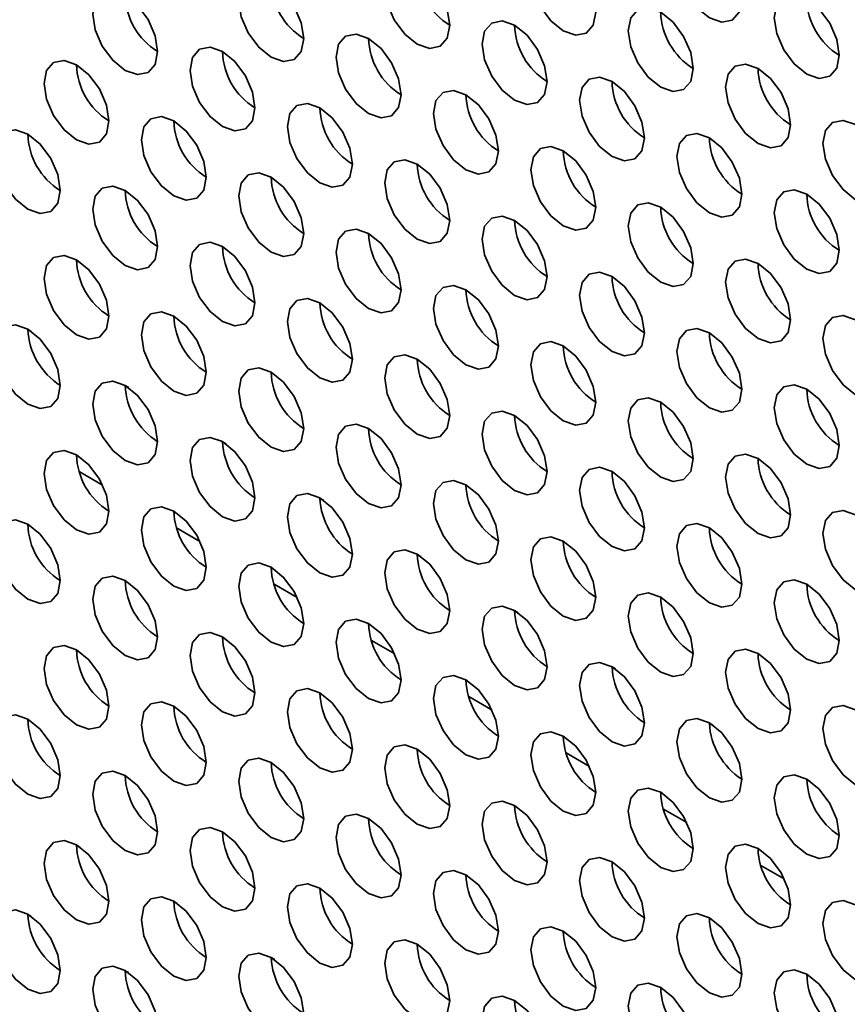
# Model space of a CAD drawing. Header units: millimetres. Extents: x 1 to 1119, y -1 to 863.
# Tile 125 of 211: x 807.54 to 813.56, y 626.09 to 633.24. Entities that reach past the tile are written whole.
import ezdxf

# ---------------------------------------------------------------- set-up
doc = ezdxf.new("R2010")
doc.units = ezdxf.units.MM

msp = doc.modelspace()

# ---------------------------------------------------------------- linework, layer by layer
at = {"color": 7, "linetype": 'Continuous', "lineweight": 35}
for p, q in [((807.6039, 630.9889), (807.6293, 630.9742)), ((808.311, 630.5807), (808.3365, 630.566)), ((809.0181, 630.1725), (809.0436, 630.1578)), ((807.9777, 629.9566), (808.147, 629.8589)), ((809.7252, 629.7643), (809.7507, 629.7496)), ((808.6848, 629.5484), (808.8541, 629.4507)), ((810.4323, 629.3561), (810.4578, 629.3414)), ((809.3919, 629.1402), (809.5612, 629.0424)), ((811.1394, 628.9479), (811.1649, 628.9332)), ((810.099, 628.732), (810.2683, 628.6342)), ((811.8465, 628.5397), (811.872, 628.525)), ((810.8061, 628.3238), (810.9755, 628.226)), ((812.5536, 628.1315), (812.5791, 628.1168)), ((811.5132, 627.9156), (811.6826, 627.8178)), ((813.2607, 627.7233), (813.2862, 627.7086)), ((812.2203, 627.5074), (812.3897, 627.4096)), ((807.9825, 627.2321), (807.9574, 627.2465)), ((812.9275, 627.0992), (813.0968, 627.0014)), ((808.6897, 626.8238), (808.6645, 626.8383)), ((807.6039, 626.7431), (807.628, 626.7291)), ((809.3968, 626.4156), (809.3717, 626.4301)), ((808.311, 626.3349), (808.3352, 626.3209))]:
    msp.add_line(p, q, dxfattribs=at)
at = {"color": 7, "linetype": 'Continuous', "lineweight": 35, "flags": 128}
for points in [[(812.7893, 633.3862), (812.7714, 633.5007), (812.7203, 633.6185), (812.6438, 633.7217), (812.5536, 633.7945), (812.4634, 633.8258), (812.387, 633.811), (812.3359, 633.7521), (812.3179, 633.6583), (812.3359, 633.5438), (812.387, 633.426), (812.4634, 633.3229), (812.5536, 633.2501), (812.6438, 633.2187), (812.7203, 633.2336), (812.7714, 633.2924), (812.7893, 633.3862)], [(811.7287, 633.2908), (811.7107, 633.4054), (811.6596, 633.5232), (811.5832, 633.6263), (811.493, 633.6991), (811.4028, 633.7304), (811.3263, 633.7156), (811.2752, 633.6568), (811.2573, 633.563), (811.2752, 633.4485), (811.3263, 633.3307), (811.4028, 633.2275), (811.493, 633.1547), (811.5832, 633.1234), (811.6596, 633.1382), (811.7107, 633.197), (811.7287, 633.2908)], [(810.668, 633.1955), (810.6501, 633.31), (810.599, 633.4278), (810.5225, 633.5309), (810.4323, 633.6037), (810.3421, 633.6351), (810.2656, 633.6202), (810.2146, 633.5614), (810.1966, 633.4676), (810.2146, 633.3531), (810.2656, 633.2353), (810.3421, 633.1322), (810.4323, 633.0594), (810.5225, 633.028), (810.599, 633.0429), (810.6501, 633.1017), (810.668, 633.1955)], [(809.6074, 633.1001), (809.5894, 633.2146), (809.5383, 633.3324), (809.4619, 633.4356), (809.3717, 633.5084), (809.2815, 633.5397), (809.205, 633.5249), (809.1539, 633.4661), (809.136, 633.3723), (809.1539, 633.2577), (809.205, 633.1399), (809.2815, 633.0368), (809.3717, 632.964), (809.4619, 632.9327), (809.5383, 632.9475), (809.5894, 633.0063), (809.6074, 633.1001)], [(808.5467, 633.0048), (808.5288, 633.1193), (808.4777, 633.2371), (808.4012, 633.3402), (808.311, 633.413), (808.2208, 633.4444), (808.1443, 633.4295), (808.0932, 633.3707), (808.0753, 633.2769), (808.0932, 633.1624), (808.1443, 633.0446), (808.2208, 632.9414), (808.311, 632.8686), (808.4012, 632.8373), (808.4777, 632.8522), (808.5288, 632.911), (808.5467, 633.0048)], [(813.4964, 632.978), (813.4785, 633.0925), (813.4274, 633.2103), (813.3509, 633.3135), (813.2607, 633.3863), (813.1705, 633.4176), (813.0941, 633.4027), (813.043, 633.3439), (813.025, 633.2501), (813.043, 633.1356), (813.0941, 633.0178), (813.1705, 632.9147), (813.2607, 632.8419), (813.3509, 632.8105), (813.4274, 632.8254), (813.4785, 632.8842), (813.4964, 632.978)], [(812.4358, 632.8826), (812.4178, 632.9972), (812.3667, 633.115), (812.2903, 633.2181), (812.2001, 633.2909), (812.1099, 633.3222), (812.0334, 633.3074), (811.9823, 633.2486), (811.9644, 633.1548), (811.9823, 633.0403), (812.0334, 632.9225), (812.1099, 632.8193), (812.2001, 632.7465), (812.2903, 632.7152), (812.3667, 632.73), (812.4178, 632.7888), (812.4358, 632.8826)], [(811.3751, 632.7873), (811.3572, 632.9018), (811.3061, 633.0196), (811.2296, 633.1227), (811.1394, 633.1955), (811.0492, 633.2269), (810.9728, 633.212), (810.9217, 633.1532), (810.9037, 633.0594), (810.9217, 632.9449), (810.9728, 632.8271), (811.0492, 632.724), (811.1394, 632.6512), (811.2296, 632.6198), (811.3061, 632.6347), (811.3572, 632.6935), (811.3751, 632.7873)], [(810.3145, 632.6919), (810.2965, 632.8064), (810.2454, 632.9242), (810.169, 633.0274), (810.0788, 633.1002), (809.9886, 633.1315), (809.9121, 633.1167), (809.861, 633.0579), (809.8431, 632.9641), (809.861, 632.8495), (809.9121, 632.7317), (809.9886, 632.6286), (810.0788, 632.5558), (810.169, 632.5245), (810.2454, 632.5393), (810.2965, 632.5981), (810.3145, 632.6919)], [(809.2538, 632.5966), (809.2359, 632.7111), (809.1848, 632.8289), (809.1083, 632.932), (809.0181, 633.0048), (808.9279, 633.0362), (808.8514, 633.0213), (808.8003, 632.9625), (808.7824, 632.8687), (808.8003, 632.7542), (808.8514, 632.6364), (808.9279, 632.5332), (809.0181, 632.4604), (809.1083, 632.4291), (809.1848, 632.4439), (809.2359, 632.5028), (809.2538, 632.5966)], [(808.1931, 632.5012), (808.1752, 632.6157), (808.1241, 632.7335), (808.0476, 632.8367), (807.9574, 632.9094), (807.8672, 632.9408), (807.7908, 632.9259), (807.7397, 632.8671), (807.7217, 632.7733), (807.7397, 632.6588), (807.7908, 632.541), (807.8672, 632.4379), (807.9574, 632.3651), (808.0476, 632.3337), (808.1241, 632.3486), (808.1752, 632.4074), (808.1931, 632.5012)], [(813.1429, 632.4744), (813.1249, 632.589), (813.0739, 632.7068), (812.9974, 632.8099), (812.9072, 632.8827), (812.817, 632.914), (812.7405, 632.8992), (812.6894, 632.8404), (812.6715, 632.7466), (812.6894, 632.6321), (812.7405, 632.5143), (812.817, 632.4111), (812.9072, 632.3383), (812.9974, 632.307), (813.0739, 632.3218), (813.1249, 632.3806), (813.1429, 632.4744)], [(812.0822, 632.3791), (812.0643, 632.4936), (812.0132, 632.6114), (811.9367, 632.7145), (811.8465, 632.7873), (811.7563, 632.8187), (811.6799, 632.8038), (811.6288, 632.745), (811.6108, 632.6512), (811.6288, 632.5367), (811.6799, 632.4189), (811.7563, 632.3158), (811.8465, 632.243), (811.9367, 632.2116), (812.0132, 632.2265), (812.0643, 632.2853), (812.0822, 632.3791)], [(811.0216, 632.2837), (811.0036, 632.3982), (810.9525, 632.516), (810.8761, 632.6192), (810.7859, 632.692), (810.6957, 632.7233), (810.6192, 632.7085), (810.5681, 632.6496), (810.5502, 632.5559), (810.5681, 632.4413), (810.6192, 632.3235), (810.6957, 632.2204), (810.7859, 632.1476), (810.8761, 632.1162), (810.9525, 632.1311), (811.0036, 632.1899), (811.0216, 632.2837)], [(809.9609, 632.1884), (809.943, 632.3029), (809.8919, 632.4207), (809.8154, 632.5238), (809.7252, 632.5966), (809.635, 632.628), (809.5585, 632.6131), (809.5074, 632.5543), (809.4895, 632.4605), (809.5074, 632.346), (809.5585, 632.2282), (809.635, 632.125), (809.7252, 632.0522), (809.8154, 632.0209), (809.8919, 632.0357), (809.943, 632.0945), (809.9609, 632.1884)], [(808.9002, 632.093), (808.8823, 632.2075), (808.8312, 632.3253), (808.7547, 632.4284), (808.6645, 632.5012), (808.5743, 632.5326), (808.4979, 632.5177), (808.4468, 632.4589), (808.4288, 632.3651), (808.4468, 632.2506), (808.4979, 632.1328), (808.5743, 632.0297), (808.6645, 631.9569), (808.7547, 631.9255), (808.8312, 631.9404), (808.8823, 631.9992), (808.9002, 632.093)], [(813.85, 632.0662), (813.8321, 632.1808), (813.781, 632.2985), (813.7045, 632.4017), (813.6143, 632.4745), (813.5241, 632.5058), (813.4476, 632.491), (813.3965, 632.4322), (813.3786, 632.3384), (813.3965, 632.2239), (813.4476, 632.1061), (813.5241, 632.0029), (813.6143, 631.9301), (813.7045, 631.8988), (813.781, 631.9136), (813.8321, 631.9724), (813.85, 632.0662)], [(807.8396, 631.9976), (807.8216, 632.1121), (807.7706, 632.2299), (807.6941, 632.3331), (807.6039, 632.4059), (807.5137, 632.4372), (807.4372, 632.4224), (807.3861, 632.3636), (807.3682, 632.2698), (807.3861, 632.1552), (807.4372, 632.0374), (807.5137, 631.9343), (807.6039, 631.8615), (807.6941, 631.8302), (807.7706, 631.845), (807.8216, 631.9038), (807.8396, 631.9976)], [(812.7893, 631.9709), (812.7714, 632.0854), (812.7203, 632.2032), (812.6438, 632.3063), (812.5536, 632.3791), (812.4634, 632.4105), (812.387, 632.3956), (812.3359, 632.3368), (812.3179, 632.243), (812.3359, 632.1285), (812.387, 632.0107), (812.4634, 631.9075), (812.5536, 631.8348), (812.6438, 631.8034), (812.7203, 631.8183), (812.7714, 631.8771), (812.7893, 631.9709)], [(811.7287, 631.8755), (811.7107, 631.99), (811.6596, 632.1078), (811.5832, 632.211), (811.493, 632.2838), (811.4028, 632.3151), (811.3263, 632.3003), (811.2752, 632.2414), (811.2573, 632.1476), (811.2752, 632.0331), (811.3263, 631.9153), (811.4028, 631.8122), (811.493, 631.7394), (811.5832, 631.708), (811.6596, 631.7229), (811.7107, 631.7817), (811.7287, 631.8755)], [(810.668, 631.7801), (810.6501, 631.8947), (810.599, 632.0125), (810.5225, 632.1156), (810.4323, 632.1884), (810.3421, 632.2197), (810.2656, 632.2049), (810.2146, 632.1461), (810.1966, 632.0523), (810.2146, 631.9378), (810.2656, 631.82), (810.3421, 631.7168), (810.4323, 631.644), (810.5225, 631.6127), (810.599, 631.6275), (810.6501, 631.6863), (810.668, 631.7801)], [(809.6074, 631.6848), (809.5894, 631.7993), (809.5383, 631.9171), (809.4619, 632.0202), (809.3717, 632.093), (809.2815, 632.1244), (809.205, 632.1095), (809.1539, 632.0507), (809.136, 631.9569), (809.1539, 631.8424), (809.205, 631.7246), (809.2815, 631.6215), (809.3717, 631.5487), (809.4619, 631.5173), (809.5383, 631.5322), (809.5894, 631.591), (809.6074, 631.6848)], [(808.5467, 631.5894), (808.5288, 631.7039), (808.4777, 631.8217), (808.4012, 631.9249), (808.311, 631.9977), (808.2208, 632.029), (808.1443, 632.0142), (808.0932, 631.9554), (808.0753, 631.8616), (808.0932, 631.747), (808.1443, 631.6292), (808.2208, 631.5261), (808.311, 631.4533), (808.4012, 631.422), (808.4777, 631.4368), (808.5288, 631.4956), (808.5467, 631.5894)], [(813.4964, 631.5627), (813.4785, 631.6772), (813.4274, 631.795), (813.3509, 631.8981), (813.2607, 631.9709), (813.1705, 632.0023), (813.0941, 631.9874), (813.043, 631.9286), (813.025, 631.8348), (813.043, 631.7203), (813.0941, 631.6025), (813.1705, 631.4993), (813.2607, 631.4266), (813.3509, 631.3952), (813.4274, 631.4101), (813.4785, 631.4689), (813.4964, 631.5627)], [(812.4358, 631.4673), (812.4178, 631.5818), (812.3667, 631.6996), (812.2903, 631.8028), (812.2001, 631.8756), (812.1099, 631.9069), (812.0334, 631.892), (811.9823, 631.8332), (811.9644, 631.7394), (811.9823, 631.6249), (812.0334, 631.5071), (812.1099, 631.404), (812.2001, 631.3312), (812.2903, 631.2998), (812.3667, 631.3147), (812.4178, 631.3735), (812.4358, 631.4673)], [(811.3751, 631.3719), (811.3572, 631.4865), (811.3061, 631.6043), (811.2296, 631.7074), (811.1394, 631.7802), (811.0492, 631.8115), (810.9728, 631.7967), (810.9217, 631.7379), (810.9037, 631.6441), (810.9217, 631.5296), (810.9728, 631.4118), (811.0492, 631.3086), (811.1394, 631.2358), (811.2296, 631.2045), (811.3061, 631.2193), (811.3572, 631.2781), (811.3751, 631.3719)], [(810.3145, 631.2766), (810.2965, 631.3911), (810.2454, 631.5089), (810.169, 631.612), (810.0788, 631.6848), (809.9886, 631.7162), (809.9121, 631.7013), (809.861, 631.6425), (809.8431, 631.5487), (809.861, 631.4342), (809.9121, 631.3164), (809.9886, 631.2133), (810.0788, 631.1405), (810.169, 631.1091), (810.2454, 631.124), (810.2965, 631.1828), (810.3145, 631.2766)], [(809.2538, 631.1812), (809.2359, 631.2957), (809.1848, 631.4135), (809.1083, 631.5167), (809.0181, 631.5895), (808.9279, 631.6208), (808.8514, 631.606), (808.8003, 631.5472), (808.7824, 631.4534), (808.8003, 631.3388), (808.8514, 631.221), (808.9279, 631.1179), (809.0181, 631.0451), (809.1083, 631.0138), (809.1848, 631.0286), (809.2359, 631.0874), (809.2538, 631.1812)], [(808.1931, 631.0859), (808.1752, 631.2004), (808.1241, 631.3182), (808.0476, 631.4213), (807.9574, 631.4941), (807.8672, 631.5255), (807.7908, 631.5106), (807.7397, 631.4518), (807.7217, 631.358), (807.7397, 631.2435), (807.7908, 631.1257), (807.8672, 631.0225), (807.9574, 630.9497), (808.0476, 630.9184), (808.1241, 630.9332), (808.1752, 630.9921), (808.1931, 631.0859)], [(813.1429, 631.0591), (813.1249, 631.1736), (813.0739, 631.2914), (812.9974, 631.3946), (812.9072, 631.4673), (812.817, 631.4987), (812.7405, 631.4838), (812.6894, 631.425), (812.6715, 631.3312), (812.6894, 631.2167), (812.7405, 631.0989), (812.817, 630.9958), (812.9072, 630.923), (812.9974, 630.8916), (813.0739, 630.9065), (813.1249, 630.9653), (813.1429, 631.0591)], [(812.0822, 630.9637), (812.0643, 631.0783), (812.0132, 631.1961), (811.9367, 631.2992), (811.8465, 631.372), (811.7563, 631.4033), (811.6799, 631.3885), (811.6288, 631.3297), (811.6108, 631.2359), (811.6288, 631.1214), (811.6799, 631.0036), (811.7563, 630.9004), (811.8465, 630.8276), (811.9367, 630.7963), (812.0132, 630.8111), (812.0643, 630.8699), (812.0822, 630.9637)], [(811.0216, 630.8684), (811.0036, 630.9829), (810.9525, 631.1007), (810.8761, 631.2038), (810.7859, 631.2766), (810.6957, 631.308), (810.6192, 631.2931), (810.5681, 631.2343), (810.5502, 631.1405), (810.5681, 631.026), (810.6192, 630.9082), (810.6957, 630.8051), (810.7859, 630.7323), (810.8761, 630.7009), (810.9525, 630.7158), (811.0036, 630.7746), (811.0216, 630.8684)], [(809.9609, 630.773), (809.943, 630.8875), (809.8919, 631.0053), (809.8154, 631.1085), (809.7252, 631.1813), (809.635, 631.2126), (809.5585, 631.1978), (809.5074, 631.1389), (809.4895, 631.0452), (809.5074, 630.9306), (809.5585, 630.8128), (809.635, 630.7097), (809.7252, 630.6369), (809.8154, 630.6055), (809.8919, 630.6204), (809.943, 630.6792), (809.9609, 630.773)], [(808.9002, 630.6777), (808.8823, 630.7922), (808.8312, 630.91), (808.7547, 631.0131), (808.6645, 631.0859), (808.5743, 631.1173), (808.4979, 631.1024), (808.4468, 631.0436), (808.4288, 630.9498), (808.4468, 630.8353), (808.4979, 630.7175), (808.5743, 630.6143), (808.6645, 630.5415), (808.7547, 630.5102), (808.8312, 630.525), (808.8823, 630.5838), (808.9002, 630.6777)], [(813.85, 630.6509), (813.8321, 630.7654), (813.781, 630.8832), (813.7045, 630.9864), (813.6143, 631.0591), (813.5241, 631.0905), (813.4476, 631.0756), (813.3965, 631.0168), (813.3786, 630.923), (813.3965, 630.8085), (813.4476, 630.6907), (813.5241, 630.5876), (813.6143, 630.5148), (813.7045, 630.4834), (813.781, 630.4983), (813.8321, 630.5571), (813.85, 630.6509)], [(807.8396, 630.5823), (807.8216, 630.6968), (807.7706, 630.8146), (807.6941, 630.9177), (807.6039, 630.9905), (807.5137, 631.0219), (807.4372, 631.007), (807.3861, 630.9482), (807.3682, 630.8544), (807.3861, 630.7399), (807.4372, 630.6221), (807.5137, 630.519), (807.6039, 630.4462), (807.6941, 630.4148), (807.7706, 630.4297), (807.8216, 630.4885), (807.8396, 630.5823)], [(812.7893, 630.5555), (812.7714, 630.6701), (812.7203, 630.7878), (812.6438, 630.891), (812.5536, 630.9638), (812.4634, 630.9951), (812.387, 630.9803), (812.3359, 630.9215), (812.3179, 630.8277), (812.3359, 630.7132), (812.387, 630.5954), (812.4634, 630.4922), (812.5536, 630.4194), (812.6438, 630.3881), (812.7203, 630.4029), (812.7714, 630.4617), (812.7893, 630.5555)], [(811.7287, 630.4602), (811.7107, 630.5747), (811.6596, 630.6925), (811.5832, 630.7956), (811.493, 630.8684), (811.4028, 630.8998), (811.3263, 630.8849), (811.2752, 630.8261), (811.2573, 630.7323), (811.2752, 630.6178), (811.3263, 630.5), (811.4028, 630.3968), (811.493, 630.3241), (811.5832, 630.2927), (811.6596, 630.3076), (811.7107, 630.3664), (811.7287, 630.4602)], [(810.668, 630.3648), (810.6501, 630.4793), (810.599, 630.5971), (810.5225, 630.7003), (810.4323, 630.7731), (810.3421, 630.8044), (810.2656, 630.7896), (810.2146, 630.7307), (810.1966, 630.6369), (810.2146, 630.5224), (810.2656, 630.4046), (810.3421, 630.3015), (810.4323, 630.2287), (810.5225, 630.1973), (810.599, 630.2122), (810.6501, 630.271), (810.668, 630.3648)], [(809.6074, 630.2694), (809.5894, 630.384), (809.5383, 630.5018), (809.4619, 630.6049), (809.3717, 630.6777), (809.2815, 630.709), (809.205, 630.6942), (809.1539, 630.6354), (809.136, 630.5416), (809.1539, 630.4271), (809.205, 630.3093), (809.2815, 630.2061), (809.3717, 630.1333), (809.4619, 630.102), (809.5383, 630.1168), (809.5894, 630.1756), (809.6074, 630.2694)], [(808.5467, 630.1741), (808.5288, 630.2886), (808.4777, 630.4064), (808.4012, 630.5095), (808.311, 630.5823), (808.2208, 630.6137), (808.1443, 630.5988), (808.0932, 630.54), (808.0753, 630.4462), (808.0932, 630.3317), (808.1443, 630.2139), (808.2208, 630.1108), (808.311, 630.038), (808.4012, 630.0066), (808.4777, 630.0215), (808.5288, 630.0803), (808.5467, 630.1741)], [(813.4964, 630.1473), (813.4785, 630.2618), (813.4274, 630.3796), (813.3509, 630.4828), (813.2607, 630.5556), (813.1705, 630.5869), (813.0941, 630.5721), (813.043, 630.5133), (813.025, 630.4195), (813.043, 630.3049), (813.0941, 630.1872), (813.1705, 630.084), (813.2607, 630.0112), (813.3509, 629.9799), (813.4274, 629.9947), (813.4785, 630.0535), (813.4964, 630.1473)], [(812.4358, 630.052), (812.4178, 630.1665), (812.3667, 630.2843), (812.2903, 630.3874), (812.2001, 630.4602), (812.1099, 630.4916), (812.0334, 630.4767), (811.9823, 630.4179), (811.9644, 630.3241), (811.9823, 630.2096), (812.0334, 630.0918), (812.1099, 629.9886), (812.2001, 629.9159), (812.2903, 629.8845), (812.3667, 629.8994), (812.4178, 629.9582), (812.4358, 630.052)], [(811.3751, 629.9566), (811.3572, 630.0711), (811.3061, 630.1889), (811.2296, 630.2921), (811.1394, 630.3649), (811.0492, 630.3962), (810.9728, 630.3813), (810.9217, 630.3225), (810.9037, 630.2287), (810.9217, 630.1142), (810.9728, 629.9964), (811.0492, 629.8933), (811.1394, 629.8205), (811.2296, 629.7891), (811.3061, 629.804), (811.3572, 629.8628), (811.3751, 629.9566)], [(810.3145, 629.8612), (810.2965, 629.9758), (810.2454, 630.0936), (810.169, 630.1967), (810.0788, 630.2695), (809.9886, 630.3008), (809.9121, 630.286), (809.861, 630.2272), (809.8431, 630.1334), (809.861, 630.0189), (809.9121, 629.9011), (809.9886, 629.7979), (810.0788, 629.7251), (810.169, 629.6938), (810.2454, 629.7086), (810.2965, 629.7674), (810.3145, 629.8612)], [(809.2538, 629.7659), (809.2359, 629.8804), (809.1848, 629.9982), (809.1083, 630.1013), (809.0181, 630.1741), (808.9279, 630.2055), (808.8514, 630.1906), (808.8003, 630.1318), (808.7824, 630.038), (808.8003, 629.9235), (808.8514, 629.8057), (808.9279, 629.7026), (809.0181, 629.6298), (809.1083, 629.5984), (809.1848, 629.6133), (809.2359, 629.6721), (809.2538, 629.7659)], [(808.1931, 629.6705), (808.1752, 629.785), (808.1241, 629.9028), (808.0476, 630.006), (807.9574, 630.0788), (807.8672, 630.1101), (807.7908, 630.0953), (807.7397, 630.0365), (807.7217, 629.9427), (807.7397, 629.8281), (807.7908, 629.7103), (807.8672, 629.6072), (807.9574, 629.5344), (808.0476, 629.5031), (808.1241, 629.5179), (808.1752, 629.5767), (808.1931, 629.6705)], [(813.1429, 629.6438), (813.1249, 629.7583), (813.0739, 629.8761), (812.9974, 629.9792), (812.9072, 630.052), (812.817, 630.0834), (812.7405, 630.0685), (812.6894, 630.0097), (812.6715, 629.9159), (812.6894, 629.8014), (812.7405, 629.6836), (812.817, 629.5804), (812.9072, 629.5077), (812.9974, 629.4763), (813.0739, 629.4912), (813.1249, 629.55), (813.1429, 629.6438)], [(812.0822, 629.5484), (812.0643, 629.6629), (812.0132, 629.7807), (811.9367, 629.8839), (811.8465, 629.9566), (811.7563, 629.988), (811.6799, 629.9731), (811.6288, 629.9143), (811.6108, 629.8205), (811.6288, 629.706), (811.6799, 629.5882), (811.7563, 629.4851), (811.8465, 629.4123), (811.9367, 629.3809), (812.0132, 629.3958), (812.0643, 629.4546), (812.0822, 629.5484)], [(811.0216, 629.453), (811.0036, 629.5676), (810.9525, 629.6854), (810.8761, 629.7885), (810.7859, 629.8613), (810.6957, 629.8926), (810.6192, 629.8778), (810.5681, 629.819), (810.5502, 629.7252), (810.5681, 629.6107), (810.6192, 629.4929), (810.6957, 629.3897), (810.7859, 629.3169), (810.8761, 629.2856), (810.9525, 629.3004), (811.0036, 629.3592), (811.0216, 629.453)], [(809.9609, 629.3577), (809.943, 629.4722), (809.8919, 629.59), (809.8154, 629.6931), (809.7252, 629.7659), (809.635, 629.7973), (809.5585, 629.7824), (809.5074, 629.7236), (809.4895, 629.6298), (809.5074, 629.5153), (809.5585, 629.3975), (809.635, 629.2944), (809.7252, 629.2216), (809.8154, 629.1902), (809.8919, 629.2051), (809.943, 629.2639), (809.9609, 629.3577)], [(808.9002, 629.2623), (808.8823, 629.3768), (808.8312, 629.4946), (808.7547, 629.5978), (808.6645, 629.6706), (808.5743, 629.7019), (808.4979, 629.6871), (808.4468, 629.6282), (808.4288, 629.5344), (808.4468, 629.4199), (808.4979, 629.3021), (808.5743, 629.199), (808.6645, 629.1262), (808.7547, 629.0948), (808.8312, 629.1097), (808.8823, 629.1685), (808.9002, 629.2623)], [(813.85, 629.2356), (813.8321, 629.3501), (813.781, 629.4679), (813.7045, 629.571), (813.6143, 629.6438), (813.5241, 629.6752), (813.4476, 629.6603), (813.3965, 629.6015), (813.3786, 629.5077), (813.3965, 629.3932), (813.4476, 629.2754), (813.5241, 629.1722), (813.6143, 629.0994), (813.7045, 629.0681), (813.781, 629.083), (813.8321, 629.1418), (813.85, 629.2356)], [(807.8396, 629.167), (807.8216, 629.2815), (807.7706, 629.3993), (807.6941, 629.5024), (807.6039, 629.5752), (807.5137, 629.6066), (807.4372, 629.5917), (807.3861, 629.5329), (807.3682, 629.4391), (807.3861, 629.3246), (807.4372, 629.2068), (807.5137, 629.1036), (807.6039, 629.0308), (807.6941, 628.9995), (807.7706, 629.0143), (807.8216, 629.0732), (807.8396, 629.167)], [(812.7893, 629.1402), (812.7714, 629.2547), (812.7203, 629.3725), (812.6438, 629.4757), (812.5536, 629.5484), (812.4634, 629.5798), (812.387, 629.5649), (812.3359, 629.5061), (812.3179, 629.4123), (812.3359, 629.2978), (812.387, 629.18), (812.4634, 629.0769), (812.5536, 629.0041), (812.6438, 628.9727), (812.7203, 628.9876), (812.7714, 629.0464), (812.7893, 629.1402)], [(811.7287, 629.0448), (811.7107, 629.1594), (811.6596, 629.2771), (811.5832, 629.3803), (811.493, 629.4531), (811.4028, 629.4844), (811.3263, 629.4696), (811.2752, 629.4108), (811.2573, 629.317), (811.2752, 629.2025), (811.3263, 629.0847), (811.4028, 628.9815), (811.493, 628.9087), (811.5832, 628.8774), (811.6596, 628.8922), (811.7107, 628.951), (811.7287, 629.0448)], [(810.668, 628.9495), (810.6501, 629.064), (810.599, 629.1818), (810.5225, 629.2849), (810.4323, 629.3577), (810.3421, 629.3891), (810.2656, 629.3742), (810.2146, 629.3154), (810.1966, 629.2216), (810.2146, 629.1071), (810.2656, 628.9893), (810.3421, 628.8862), (810.4323, 628.8134), (810.5225, 628.782), (810.599, 628.7969), (810.6501, 628.8557), (810.668, 628.9495)], [(809.6074, 628.8541), (809.5894, 628.9686), (809.5383, 629.0864), (809.4619, 629.1896), (809.3717, 629.2624), (809.2815, 629.2937), (809.205, 629.2789), (809.1539, 629.22), (809.136, 629.1262), (809.1539, 629.0117), (809.205, 628.8939), (809.2815, 628.7908), (809.3717, 628.718), (809.4619, 628.6866), (809.5383, 628.7015), (809.5894, 628.7603), (809.6074, 628.8541)], [(808.5467, 628.7587), (808.5288, 628.8733), (808.4777, 628.9911), (808.4012, 629.0942), (808.311, 629.167), (808.2208, 629.1983), (808.1443, 629.1835), (808.0932, 629.1247), (808.0753, 629.0309), (808.0932, 628.9164), (808.1443, 628.7986), (808.2208, 628.6954), (808.311, 628.6226), (808.4012, 628.5913), (808.4777, 628.6061), (808.5288, 628.6649), (808.5467, 628.7587)], [(813.4964, 628.732), (813.4785, 628.8465), (813.4274, 628.9643), (813.3509, 629.0675), (813.2607, 629.1402), (813.1705, 629.1716), (813.0941, 629.1567), (813.043, 629.0979), (813.025, 629.0041), (813.043, 628.8896), (813.0941, 628.7718), (813.1705, 628.6687), (813.2607, 628.5959), (813.3509, 628.5645), (813.4274, 628.5794), (813.4785, 628.6382), (813.4964, 628.732)], [(812.4358, 628.6366), (812.4178, 628.7511), (812.3667, 628.8689), (812.2903, 628.9721), (812.2001, 629.0449), (812.1099, 629.0762), (812.0334, 629.0614), (811.9823, 629.0026), (811.9644, 628.9088), (811.9823, 628.7942), (812.0334, 628.6764), (812.1099, 628.5733), (812.2001, 628.5005), (812.2903, 628.4692), (812.3667, 628.484), (812.4178, 628.5428), (812.4358, 628.6366)], [(811.3751, 628.5413), (811.3572, 628.6558), (811.3061, 628.7736), (811.2296, 628.8767), (811.1394, 628.9495), (811.0492, 628.9809), (810.9728, 628.966), (810.9217, 628.9072), (810.9037, 628.8134), (810.9217, 628.6989), (810.9728, 628.5811), (811.0492, 628.4779), (811.1394, 628.4052), (811.2296, 628.3738), (811.3061, 628.3887), (811.3572, 628.4475), (811.3751, 628.5413)], [(810.3145, 628.4459), (810.2965, 628.5604), (810.2454, 628.6782), (810.169, 628.7814), (810.0788, 628.8541), (809.9886, 628.8855), (809.9121, 628.8706), (809.861, 628.8118), (809.8431, 628.718), (809.861, 628.6035), (809.9121, 628.4857), (809.9886, 628.3826), (810.0788, 628.3098), (810.169, 628.2784), (810.2454, 628.2933), (810.2965, 628.3521), (810.3145, 628.4459)], [(809.2538, 628.3505), (809.2359, 628.4651), (809.1848, 628.5829), (809.1083, 628.686), (809.0181, 628.7588), (808.9279, 628.7901), (808.8514, 628.7753), (808.8003, 628.7165), (808.7824, 628.6227), (808.8003, 628.5082), (808.8514, 628.3904), (808.9279, 628.2872), (809.0181, 628.2144), (809.1083, 628.1831), (809.1848, 628.1979), (809.2359, 628.2567), (809.2538, 628.3505)], [(808.1931, 628.2552), (808.1752, 628.3697), (808.1241, 628.4875), (808.0476, 628.5906), (807.9574, 628.6634), (807.8672, 628.6948), (807.7908, 628.6799), (807.7397, 628.6211), (807.7217, 628.5273), (807.7397, 628.4128), (807.7908, 628.295), (807.8672, 628.1919), (807.9574, 628.1191), (808.0476, 628.0877), (808.1241, 628.1026), (808.1752, 628.1614), (808.1931, 628.2552)], [(813.1429, 628.2284), (813.1249, 628.3429), (813.0739, 628.4607), (812.9974, 628.5639), (812.9072, 628.6367), (812.817, 628.668), (812.7405, 628.6532), (812.6894, 628.5944), (812.6715, 628.5006), (812.6894, 628.386), (812.7405, 628.2682), (812.817, 628.1651), (812.9072, 628.0923), (812.9974, 628.061), (813.0739, 628.0758), (813.1249, 628.1346), (813.1429, 628.2284)], [(812.0822, 628.1331), (812.0643, 628.2476), (812.0132, 628.3654), (811.9367, 628.4685), (811.8465, 628.5413), (811.7563, 628.5727), (811.6799, 628.5578), (811.6288, 628.499), (811.6108, 628.4052), (811.6288, 628.2907), (811.6799, 628.1729), (811.7563, 628.0697), (811.8465, 627.997), (811.9367, 627.9656), (812.0132, 627.9805), (812.0643, 628.0393), (812.0822, 628.1331)], [(811.0216, 628.0377), (811.0036, 628.1522), (810.9525, 628.27), (810.8761, 628.3732), (810.7859, 628.4459), (810.6957, 628.4773), (810.6192, 628.4624), (810.5681, 628.4036), (810.5502, 628.3098), (810.5681, 628.1953), (810.6192, 628.0775), (810.6957, 627.9744), (810.7859, 627.9016), (810.8761, 627.8702), (810.9525, 627.8851), (811.0036, 627.9439), (811.0216, 628.0377)], [(809.9609, 627.9423), (809.943, 628.0569), (809.8919, 628.1747), (809.8154, 628.2778), (809.7252, 628.3506), (809.635, 628.3819), (809.5585, 628.3671), (809.5074, 628.3083), (809.4895, 628.2145), (809.5074, 628.1), (809.5585, 627.9822), (809.635, 627.879), (809.7252, 627.8062), (809.8154, 627.7749), (809.8919, 627.7897), (809.943, 627.8485), (809.9609, 627.9423)], [(808.9002, 627.847), (808.8823, 627.9615), (808.8312, 628.0793), (808.7547, 628.1824), (808.6645, 628.2552), (808.5743, 628.2866), (808.4979, 628.2717), (808.4468, 628.2129), (808.4288, 628.1191), (808.4468, 628.0046), (808.4979, 627.8868), (808.5743, 627.7837), (808.6645, 627.7109), (808.7547, 627.6795), (808.8312, 627.6944), (808.8823, 627.7532), (808.9002, 627.847)], [(813.85, 627.8202), (813.8321, 627.9347), (813.781, 628.0525), (813.7045, 628.1557), (813.6143, 628.2285), (813.5241, 628.2598), (813.4476, 628.245), (813.3965, 628.1862), (813.3786, 628.0924), (813.3965, 627.9778), (813.4476, 627.86), (813.5241, 627.7569), (813.6143, 627.6841), (813.7045, 627.6528), (813.781, 627.6676), (813.8321, 627.7264), (813.85, 627.8202)], [(807.8396, 627.7516), (807.8216, 627.8661), (807.7706, 627.9839), (807.6941, 628.0871), (807.6039, 628.1599), (807.5137, 628.1912), (807.4372, 628.1764), (807.3861, 628.1176), (807.3682, 628.0237), (807.3861, 627.9092), (807.4372, 627.7914), (807.5137, 627.6883), (807.6039, 627.6155), (807.6941, 627.5841), (807.7706, 627.599), (807.8216, 627.6578), (807.8396, 627.7516)], [(812.7893, 627.7249), (812.7714, 627.8394), (812.7203, 627.9572), (812.6438, 628.0603), (812.5536, 628.1331), (812.4634, 628.1645), (812.387, 628.1496), (812.3359, 628.0908), (812.3179, 627.997), (812.3359, 627.8825), (812.387, 627.7647), (812.4634, 627.6615), (812.5536, 627.5887), (812.6438, 627.5574), (812.7203, 627.5722), (812.7714, 627.6311), (812.7893, 627.7249)], [(811.7287, 627.6295), (811.7107, 627.744), (811.6596, 627.8618), (811.5832, 627.965), (811.493, 628.0377), (811.4028, 628.0691), (811.3263, 628.0542), (811.2752, 627.9954), (811.2573, 627.9016), (811.2752, 627.7871), (811.3263, 627.6693), (811.4028, 627.5662), (811.493, 627.4934), (811.5832, 627.462), (811.6596, 627.4769), (811.7107, 627.5357), (811.7287, 627.6295)], [(810.668, 627.5341), (810.6501, 627.6487), (810.599, 627.7664), (810.5225, 627.8696), (810.4323, 627.9424), (810.3421, 627.9737), (810.2656, 627.9589), (810.2146, 627.9001), (810.1966, 627.8063), (810.2146, 627.6918), (810.2656, 627.574), (810.3421, 627.4708), (810.4323, 627.398), (810.5225, 627.3667), (810.599, 627.3815), (810.6501, 627.4403), (810.668, 627.5341)], [(809.6074, 627.4388), (809.5894, 627.5533), (809.5383, 627.6711), (809.4619, 627.7742), (809.3717, 627.847), (809.2815, 627.8784), (809.205, 627.8635), (809.1539, 627.8047), (809.136, 627.7109), (809.1539, 627.5964), (809.205, 627.4786), (809.2815, 627.3754), (809.3717, 627.3027), (809.4619, 627.2713), (809.5383, 627.2862), (809.5894, 627.345), (809.6074, 627.4388)], [(808.5467, 627.3434), (808.5288, 627.4579), (808.4777, 627.5757), (808.4012, 627.6789), (808.311, 627.7517), (808.2208, 627.783), (808.1443, 627.7681), (808.0932, 627.7093), (808.0753, 627.6155), (808.0932, 627.501), (808.1443, 627.3832), (808.2208, 627.2801), (808.311, 627.2073), (808.4012, 627.1759), (808.4777, 627.1908), (808.5288, 627.2496), (808.5467, 627.3434)], [(813.4964, 627.3167), (813.4785, 627.4312), (813.4274, 627.549), (813.3509, 627.6521), (813.2607, 627.7249), (813.1705, 627.7563), (813.0941, 627.7414), (813.043, 627.6826), (813.025, 627.5888), (813.043, 627.4743), (813.0941, 627.3565), (813.1705, 627.2533), (813.2607, 627.1805), (813.3509, 627.1492), (813.4274, 627.164), (813.4785, 627.2229), (813.4964, 627.3167)], [(812.4358, 627.2213), (812.4178, 627.3358), (812.3667, 627.4536), (812.2903, 627.5568), (812.2001, 627.6295), (812.1099, 627.6609), (812.0334, 627.646), (811.9823, 627.5872), (811.9644, 627.4934), (811.9823, 627.3789), (812.0334, 627.2611), (812.1099, 627.158), (812.2001, 627.0852), (812.2903, 627.0538), (812.3667, 627.0687), (812.4178, 627.1275), (812.4358, 627.2213)], [(811.3751, 627.1259), (811.3572, 627.2404), (811.3061, 627.3582), (811.2296, 627.4614), (811.1394, 627.5342), (811.0492, 627.5655), (810.9728, 627.5507), (810.9217, 627.4919), (810.9037, 627.3981), (810.9217, 627.2836), (810.9728, 627.1658), (811.0492, 627.0626), (811.1394, 626.9898), (811.2296, 626.9585), (811.3061, 626.9733), (811.3572, 627.0321), (811.3751, 627.1259)], [(810.3145, 627.0306), (810.2965, 627.1451), (810.2454, 627.2629), (810.169, 627.366), (810.0788, 627.4388), (809.9886, 627.4702), (809.9121, 627.4553), (809.861, 627.3965), (809.8431, 627.3027), (809.861, 627.1882), (809.9121, 627.0704), (809.9886, 626.9672), (810.0788, 626.8945), (810.169, 626.8631), (810.2454, 626.878), (810.2965, 626.9368), (810.3145, 627.0306)], [(809.2538, 626.9352), (809.2359, 627.0497), (809.1848, 627.1675), (809.1083, 627.2707), (809.0181, 627.3435), (808.9279, 627.3748), (808.8514, 627.3599), (808.8003, 627.3011), (808.7824, 627.2073), (808.8003, 627.0928), (808.8514, 626.975), (808.9279, 626.8719), (809.0181, 626.7991), (809.1083, 626.7677), (809.1848, 626.7826), (809.2359, 626.8414), (809.2538, 626.9352)], [(808.1931, 626.8398), (808.1752, 626.9544), (808.1241, 627.0722), (808.0476, 627.1753), (807.9574, 627.2481), (807.8672, 627.2794), (807.7908, 627.2646), (807.7397, 627.2058), (807.7217, 627.112), (807.7397, 626.9975), (807.7908, 626.8797), (807.8672, 626.7765), (807.9574, 626.7037), (808.0476, 626.6724), (808.1241, 626.6872), (808.1752, 626.746), (808.1931, 626.8398)], [(813.1429, 626.8131), (813.1249, 626.9276), (813.0739, 627.0454), (812.9974, 627.1485), (812.9072, 627.2213), (812.817, 627.2527), (812.7405, 627.2378), (812.6894, 627.179), (812.6715, 627.0852), (812.6894, 626.9707), (812.7405, 626.8529), (812.817, 626.7498), (812.9072, 626.677), (812.9974, 626.6456), (813.0739, 626.6605), (813.1249, 626.7193), (813.1429, 626.8131)], [(812.0822, 626.7177), (812.0643, 626.8322), (812.0132, 626.95), (811.9367, 627.0532), (811.8465, 627.126), (811.7563, 627.1573), (811.6799, 627.1425), (811.6288, 627.0837), (811.6108, 626.9899), (811.6288, 626.8753), (811.6799, 626.7575), (811.7563, 626.6544), (811.8465, 626.5816), (811.9367, 626.5503), (812.0132, 626.5651), (812.0643, 626.6239), (812.0822, 626.7177)], [(811.0216, 626.6224), (811.0036, 626.7369), (810.9525, 626.8547), (810.8761, 626.9578), (810.7859, 627.0306), (810.6957, 627.062), (810.6192, 627.0471), (810.5681, 626.9883), (810.5502, 626.8945), (810.5681, 626.78), (810.6192, 626.6622), (810.6957, 626.559), (810.7859, 626.4863), (810.8761, 626.4549), (810.9525, 626.4698), (811.0036, 626.5286), (811.0216, 626.6224)], [(809.9609, 626.527), (809.943, 626.6415), (809.8919, 626.7593), (809.8154, 626.8625), (809.7252, 626.9352), (809.635, 626.9666), (809.5585, 626.9517), (809.5074, 626.8929), (809.4895, 626.7991), (809.5074, 626.6846), (809.5585, 626.5668), (809.635, 626.4637), (809.7252, 626.3909), (809.8154, 626.3595), (809.8919, 626.3744), (809.943, 626.4332), (809.9609, 626.527)], [(808.9002, 626.4316), (808.8823, 626.5462), (808.8312, 626.6639), (808.7547, 626.7671), (808.6645, 626.8399), (808.5743, 626.8712), (808.4979, 626.8564), (808.4468, 626.7976), (808.4288, 626.7038), (808.4468, 626.5893), (808.4979, 626.4715), (808.5743, 626.3683), (808.6645, 626.2955), (808.7547, 626.2642), (808.8312, 626.279), (808.8823, 626.3378), (808.9002, 626.4316)], [(813.85, 626.4049), (813.8321, 626.5194), (813.781, 626.6372), (813.7045, 626.7403), (813.6143, 626.8131), (813.5241, 626.8445), (813.4476, 626.8296), (813.3965, 626.7708), (813.3786, 626.677), (813.3965, 626.5625), (813.4476, 626.4447), (813.5241, 626.3416), (813.6143, 626.2688), (813.7045, 626.2374), (813.781, 626.2523), (813.8321, 626.3111), (813.85, 626.4049)], [(807.8396, 626.3363), (807.8216, 626.4508), (807.7706, 626.5686), (807.6941, 626.6717), (807.6039, 626.7445), (807.5137, 626.7759), (807.4372, 626.761), (807.3861, 626.7022), (807.3682, 626.6084), (807.3861, 626.4939), (807.4372, 626.3761), (807.5137, 626.273), (807.6039, 626.2002), (807.6941, 626.1688), (807.7706, 626.1837), (807.8216, 626.2425), (807.8396, 626.3363)], [(812.7893, 626.3095), (812.7714, 626.424), (812.7203, 626.5418), (812.6438, 626.645), (812.5536, 626.7178), (812.4634, 626.7491), (812.387, 626.7343), (812.3359, 626.6755), (812.3179, 626.5817), (812.3359, 626.4671), (812.387, 626.3493), (812.4634, 626.2462), (812.5536, 626.1734), (812.6438, 626.1421), (812.7203, 626.1569), (812.7714, 626.2157), (812.7893, 626.3095)], [(811.7287, 626.2142), (811.7107, 626.3287), (811.6596, 626.4465), (811.5832, 626.5496), (811.493, 626.6224), (811.4028, 626.6538), (811.3263, 626.6389), (811.2752, 626.5801), (811.2573, 626.4863), (811.2752, 626.3718), (811.3263, 626.254), (811.4028, 626.1508), (811.493, 626.078), (811.5832, 626.0467), (811.6596, 626.0615), (811.7107, 626.1204), (811.7287, 626.2142)], [(810.668, 626.1188), (810.6501, 626.2333), (810.599, 626.3511), (810.5225, 626.4543), (810.4323, 626.527), (810.3421, 626.5584), (810.2656, 626.5435), (810.2146, 626.4847), (810.1966, 626.3909), (810.2146, 626.2764), (810.2656, 626.1586), (810.3421, 626.0555), (810.4323, 625.9827), (810.5225, 625.9513), (810.599, 625.9662), (810.6501, 626.025), (810.668, 626.1188)], [(809.6074, 626.0234), (809.5894, 626.138), (809.5383, 626.2557), (809.4619, 626.3589), (809.3717, 626.4317), (809.2815, 626.463), (809.205, 626.4482), (809.1539, 626.3894), (809.136, 626.2956), (809.1539, 626.1811), (809.205, 626.0633), (809.2815, 625.9601), (809.3717, 625.8873), (809.4619, 625.856), (809.5383, 625.8708), (809.5894, 625.9296), (809.6074, 626.0234)], [(808.5467, 625.9281), (808.5288, 626.0426), (808.4777, 626.1604), (808.4012, 626.2635), (808.311, 626.3363), (808.2208, 626.3677), (808.1443, 626.3528), (808.0932, 626.294), (808.0753, 626.2002), (808.0932, 626.0857), (808.1443, 625.9679), (808.2208, 625.8647), (808.311, 625.792), (808.4012, 625.7606), (808.4777, 625.7755), (808.5288, 625.8343), (808.5467, 625.9281)], [(813.4964, 625.9013), (813.4785, 626.0158), (813.4274, 626.1336), (813.3509, 626.2368), (813.2607, 626.3096), (813.1705, 626.3409), (813.0941, 626.3261), (813.043, 626.2673), (813.025, 626.1735), (813.043, 626.0589), (813.0941, 625.9411), (813.1705, 625.838), (813.2607, 625.7652), (813.3509, 625.7339), (813.4274, 625.7487), (813.4785, 625.8075), (813.4964, 625.9013)], [(812.4358, 625.806), (812.4178, 625.9205), (812.3667, 626.0383), (812.2903, 626.1414), (812.2001, 626.2142), (812.1099, 626.2456), (812.0334, 626.2307), (811.9823, 626.1719), (811.9644, 626.0781), (811.9823, 625.9636), (812.0334, 625.8458), (812.1099, 625.7426), (812.2001, 625.6698), (812.2903, 625.6385), (812.3667, 625.6533), (812.4178, 625.7122), (812.4358, 625.806)], [(811.3751, 625.7106), (811.3572, 625.8251), (811.3061, 625.9429), (811.2296, 626.0461), (811.1394, 626.1188), (811.0492, 626.1502), (810.9728, 626.1353), (810.9217, 626.0765), (810.9037, 625.9827), (810.9217, 625.8682), (810.9728, 625.7504), (811.0492, 625.6473), (811.1394, 625.5745), (811.2296, 625.5431), (811.3061, 625.558), (811.3572, 625.6168), (811.3751, 625.7106)]]:
    msp.add_lwpolyline(points, dxfattribs=at)
at = {"color": 7, "linetype": 'Continuous', "lineweight": 35}
for centre, radius, start, end in [((810.9278, 633.6176), 0.4957, 181.60081, 238.39327), ((809.8671, 633.5222), 0.4957, 181.60129, 238.39279), ((808.8065, 633.4269), 0.4957, 181.60129, 238.39279), ((813.7562, 633.4001), 0.4957, 181.60129, 238.39279), ((812.6956, 633.3047), 0.4957, 181.60129, 238.39279), ((811.6349, 633.2094), 0.4957, 181.60129, 238.39279), ((810.5742, 633.114), 0.4957, 181.60124, 238.39383), ((809.5136, 633.0187), 0.4957, 181.60124, 238.39383), ((808.4529, 632.9233), 0.4957, 181.60124, 238.39383), ((813.4027, 632.8965), 0.4957, 181.60124, 238.39383), ((812.342, 632.8012), 0.4957, 181.60251, 238.39256), ((811.2814, 632.7058), 0.4957, 181.60251, 238.39256), ((810.2207, 632.6105), 0.4957, 181.60251, 238.39256), ((809.16, 632.5151), 0.4957, 181.60081, 238.39327), ((808.0994, 632.4197), 0.4957, 181.60081, 238.39327), ((813.0491, 632.393), 0.4957, 181.60081, 238.39327), ((811.9884, 632.2976), 0.4957, 181.60081, 238.39327), ((810.9278, 632.2022), 0.4957, 181.60081, 238.39327), ((809.8671, 632.1069), 0.4957, 181.60129, 238.39279), ((808.8065, 632.0115), 0.4957, 181.60129, 238.39279), ((813.7562, 631.9848), 0.4957, 181.60129, 238.39279), ((812.6956, 631.8894), 0.4957, 181.60129, 238.39279), ((811.6349, 631.794), 0.4957, 181.60129, 238.39279), ((810.5742, 631.6987), 0.4957, 181.60124, 238.39383), ((809.5136, 631.6033), 0.4957, 181.60124, 238.39383), ((808.4529, 631.508), 0.4957, 181.60169, 238.39388), ((813.4027, 631.4812), 0.4957, 181.60124, 238.39383), ((812.342, 631.3859), 0.4957, 181.60251, 238.39256), ((811.2814, 631.2905), 0.4957, 181.60251, 238.39256), ((810.2207, 631.1951), 0.4957, 181.60251, 238.39256), ((809.16, 631.0997), 0.4957, 181.60125, 238.39332), ((808.1159, 631.014), 0.5126, 182.80556, 237.38279), ((813.0491, 630.9776), 0.4957, 181.60081, 238.39327), ((811.9884, 630.8823), 0.4957, 181.60081, 238.39327), ((810.9278, 630.7869), 0.4957, 181.60081, 238.39327), ((809.8671, 630.6915), 0.4957, 181.60174, 238.39284), ((808.823, 630.6058), 0.5127, 182.80666, 237.38169), ((813.7562, 630.5694), 0.4957, 181.60129, 238.39279), ((812.6956, 630.4741), 0.4957, 181.60129, 238.39279), ((811.6349, 630.3787), 0.4957, 181.60129, 238.39279), ((810.5742, 630.2833), 0.4957, 181.60169, 238.39388), ((809.5301, 630.1976), 0.5126, 182.80436, 237.38399), ((808.4529, 630.0926), 0.4957, 181.60161, 238.39395), ((813.4027, 630.0659), 0.4957, 181.60124, 238.39383), ((812.342, 629.9705), 0.4957, 181.60251, 238.39256), ((811.2814, 629.8752), 0.4957, 181.60295, 238.39261), ((810.2372, 629.7894), 0.5126, 182.80556, 237.38279), ((809.16, 629.6844), 0.4957, 181.60118, 238.3934), ((808.0994, 629.589), 0.4957, 181.60118, 238.3934), ((813.0491, 629.5623), 0.4957, 181.60081, 238.39327), ((811.9884, 629.4669), 0.4957, 181.60125, 238.39332), ((810.9278, 629.3716), 0.4957, 181.60125, 238.39332), ((809.8671, 629.2762), 0.4957, 181.60166, 238.39292), ((808.8065, 629.1808), 0.4957, 181.60166, 238.39292), ((813.7562, 629.1541), 0.4957, 181.60129, 238.39279), ((812.6956, 629.0587), 0.4957, 181.60174, 238.39284), ((811.6349, 628.9634), 0.4957, 181.60174, 238.39284), ((810.5742, 628.868), 0.4957, 181.60161, 238.39395), ((809.5136, 628.7726), 0.4957, 181.60161, 238.39395), ((808.4529, 628.6773), 0.4957, 181.60161, 238.39395), ((813.4027, 628.6505), 0.4957, 181.60169, 238.39388), ((812.3586, 628.5648), 0.5126, 182.80556, 237.38279), ((811.2814, 628.4598), 0.4957, 181.60288, 238.39268), ((810.2207, 628.3645), 0.4957, 181.60288, 238.39268), ((809.16, 628.2691), 0.4957, 181.60118, 238.3934), ((808.0994, 628.1737), 0.4957, 181.60169, 238.3924), ((813.0657, 628.1566), 0.5126, 182.80556, 237.38279), ((811.9884, 628.0516), 0.4957, 181.60118, 238.3934), ((810.9278, 627.9562), 0.4957, 181.60118, 238.3934), ((809.8671, 627.8609), 0.4957, 181.60166, 238.39292), ((808.8065, 627.7655), 0.4957, 181.60217, 238.39192), ((813.7728, 627.7484), 0.5127, 182.80666, 237.38169), ((812.6956, 627.6434), 0.4957, 181.60166, 238.39292), ((811.6349, 627.548), 0.4957, 181.60166, 238.39292), ((810.5742, 627.4527), 0.4957, 181.60161, 238.39395), ((809.5136, 627.3573), 0.4957, 181.60212, 238.39295), ((808.4529, 627.2619), 0.4957, 181.60212, 238.39295), ((813.4027, 627.2352), 0.4957, 181.60161, 238.39395), ((812.342, 627.1398), 0.4957, 181.60288, 238.39268), ((811.2814, 627.0445), 0.4957, 181.60288, 238.39268), ((810.2207, 626.9491), 0.4957, 181.60339, 238.39168), ((809.16, 626.8537), 0.4957, 181.60169, 238.3924), ((808.1159, 626.768), 0.5126, 182.78548, 237.38305), ((813.0491, 626.7316), 0.4957, 181.60118, 238.3934), ((811.9884, 626.6363), 0.4957, 181.60118, 238.3934), ((810.9278, 626.5409), 0.4957, 181.60169, 238.3924), ((809.8837, 626.4552), 0.5127, 182.80196, 237.38093), ((808.8065, 626.3502), 0.4957, 181.60217, 238.39192), ((813.7562, 626.3234), 0.4957, 181.60166, 238.39292), ((812.6956, 626.2281), 0.4957, 181.60166, 238.39292), ((811.6349, 626.1327), 0.4957, 181.60217, 238.39192)]:
    msp.add_arc(centre, radius, start, end, dxfattribs=at)

doc.saveas('drawing.dxf')
